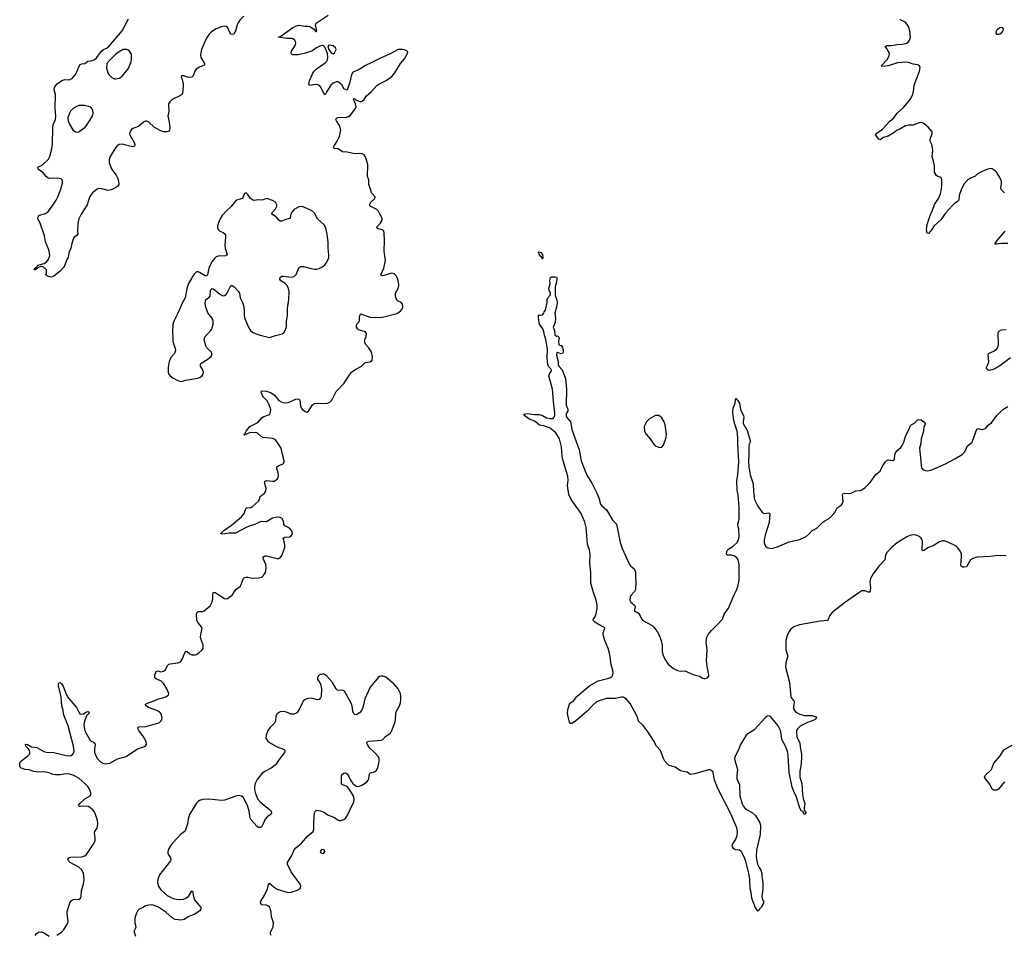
# Model space of a CAD drawing. Header units: inches. Extents: x 1550860 to 1685816, y 509127 to 640511.
# Tile 15 of 91: x 1601189 to 1613886, y 542151 to 553955. Entities that reach past the tile are written whole.
import ezdxf

# ---------------------------------------------------------------- set-up
doc = ezdxf.new("R2010")
doc.units = ezdxf.units.IN
doc.header["$MEASUREMENT"] = 0
for name, color, linetype in [('B6504', 7, 'Continuous'), ('B6505', 7, 'Continuous'), ('B6514', 7, 'Continuous'), ('B6515', 7, 'Continuous')]:
    doc.layers.add(name, color=color, linetype=linetype)

msp = doc.modelspace()

# ---------------------------------------------------------------- linework, layer by layer
at = {"layer": 'B6504', "color": 6}
for points, elevation in [([(1601670, 542151), (1601729, 542190), (1601763, 542230), (1601790, 542272), (1601810, 542307), (1601814, 542330), (1601800, 542430), (1601801, 542459), (1601836, 542570), (1601848, 542592), (1601871, 542609), (1601890, 542616), (1601950, 542614), (1601973, 542630), (1601982, 542650), (1601988, 542730), (1602012, 542810), (1602022, 542870), (1602011, 542950), (1601990, 542996), (1601951, 543030), (1601838, 543090), (1601819, 543110), (1601810, 543130), (1601823, 543150), (1601850, 543159), (1601990, 543164), (1602030, 543174), (1602050, 543192), (1602138, 543322), (1602161, 543370), (1602163, 543410), (1602155, 543470), (1602160, 543490), (1602187, 543533), (1602196, 543590), (1602191, 543630), (1602163, 543723), (1602149, 543749), (1602131, 543770), (1602075, 543810), (1602050, 543817), (1601969, 543810), (1601954, 543814), (1601946, 543826), (1601964, 543850), (1602030, 543910), (1602096, 543950), (1602107, 543970), (1602106, 543990), (1602090, 544034), (1602066, 544070), (1602030, 544109), (1601950, 544176), (1601888, 544210), (1601836, 544230), (1601785, 544235), (1601710, 544222), (1601650, 544220), (1601623, 544223), (1601565, 544245), (1601510, 544257), (1601430, 544256), (1601370, 544261), (1601310, 544283), (1601254, 544290), (1601202, 544310), (1601192, 544332), (1601189, 544370), (1601199, 544390), (1601296, 544464), (1601314, 544486), (1601319, 544501), (1601321, 544510), (1601315, 544535), (1601299, 544559), (1601268, 544590), (1601265, 544605), (1601259, 544610), (1601264, 544616), (1601290, 544610), (1601343, 544583), (1601410, 544572), (1601501, 544521), (1601530, 544511), (1601630, 544506), (1601770, 544472), (1601810, 544467), (1601851, 544470), (1601870, 544481), (1601882, 544498), (1601891, 544530), (1601883, 544590), (1601813, 544850), (1601760, 544990), (1601751, 545050), (1601734, 545110), (1601724, 545224), (1601690, 545368), (1601690, 545394), (1601695, 545405), (1601710, 545411), (1601730, 545395), (1601750, 545364), (1601781, 545281), (1601807, 545227), (1601823, 545203), (1601920, 545090), (1601950, 545027), (1601966, 545006), (1601990, 545000), (1602014, 545006), (1602050, 545032), (1602070, 545037), (1602083, 545030), (1602081, 545010), (1602057, 544983), (1602043, 544957), (1602025, 544910), (1602018, 544870), (1602024, 544810), (1602030, 544789), (1602092, 544672), (1602110, 544655), (1602142, 544642), (1602157, 544630), (1602161, 544610), (1602152, 544550), (1602155, 544510), (1602169, 544470), (1602190, 544432), (1602230, 544389), (1602262, 544370), (1602290, 544363), (1602350, 544369), (1602450, 544426), (1602562, 544458), (1602710, 544555), (1602810, 544590), (1602823, 544610), (1602818, 544650), (1602786, 544710), (1602724, 544790), (1602715, 544810), (1602712, 544830), (1602730, 544840), (1602816, 544844), (1602970, 544884), (1602990, 544893), (1603011, 544910), (1603024, 544930), (1603026, 544950), (1603019, 544990), (1603011, 545010), (1602995, 545030), (1602958, 545050), (1602851, 545090), (1602817, 545110), (1602811, 545130), (1602847, 545150), (1602910, 545168), (1602970, 545196), (1603045, 545215), (1603083, 545230), (1603107, 545250), (1603112, 545270), (1603087, 545330), (1603050, 545392), (1603010, 545430), (1602952, 545452), (1602934, 545470), (1602930, 545490), (1602933, 545510), (1602949, 545551), (1602970, 545562), (1603010, 545550), (1603045, 545555), (1603068, 545572), (1603096, 545630), (1603114, 545646), (1603130, 545652), (1603230, 545663), (1603263, 545677), (1603290, 545714), (1603314, 545786), (1603330, 545814), (1603350, 545810), (1603382, 545782), (1603410, 545768), (1603450, 545766), (1603470, 545772), (1603505, 545795), (1603544, 545830), (1603556, 545850), (1603557, 545890), (1603532, 545950), (1603522, 545990), (1603524, 546030), (1603541, 546110), (1603535, 546130), (1603490, 546180), (1603473, 546210), (1603470, 546290), (1603474, 546310), (1603490, 546326), (1603550, 546327), (1603570, 546333), (1603644, 546397), (1603671, 546449), (1603678, 546490), (1603680, 546550), (1603690, 546573), (1603710, 546570), (1603830, 546492), (1603850, 546489), (1603870, 546494), (1603930, 546537), (1603976, 546610), (1604031, 546650), (1604047, 546673), (1604070, 546747), (1604090, 546764), (1604110, 546769), (1604130, 546768), (1604190, 546756), (1604270, 546761), (1604310, 546770), (1604330, 546785), (1604358, 546830), (1604367, 546890), (1604363, 546930), (1604329, 547010), (1604328, 547032), (1604350, 547043), (1604370, 547043), (1604510, 547007), (1604530, 547007), (1604550, 547017), (1604570, 547047), (1604607, 547150), (1604608, 547190), (1604588, 547272), (1604610, 547286), (1604670, 547290), (1604690, 547300), (1604703, 547317), (1604707, 547330), (1604704, 547350), (1604695, 547370), (1604670, 547398), (1604609, 547429), (1604596, 547450), (1604590, 547490), (1604570, 547527), (1604550, 547538), (1604530, 547541), (1604490, 547539), (1604450, 547531), (1604370, 547482), (1604310, 547485), (1604290, 547481), (1604229, 547451), (1604162, 547430), (1604110, 547408), (1603970, 547336), (1603890, 547334), (1603803, 547323), (1603785, 547325), (1603785, 547330), (1603822, 547370), (1603920, 547440), (1604050, 547545), (1604085, 547590), (1604106, 547654), (1604119, 547661), (1604170, 547668), (1604190, 547679), (1604270, 547750), (1604281, 547770), (1604291, 547810), (1604310, 547827), (1604348, 547850), (1604364, 547876), (1604369, 547910), (1604347, 547990), (1604353, 548007), (1604370, 548013), (1604450, 548006), (1604470, 548008), (1604511, 548030), (1604523, 548050), (1604526, 548074), (1604522, 548110), (1604507, 548170), (1604507, 548190), (1604530, 548208), (1604588, 548230), (1604598, 548250), (1604598, 548270), (1604577, 548350), (1604562, 548430), (1604502, 548522), (1604482, 548542), (1604450, 548557), (1604330, 548570), (1604303, 548583), (1604250, 548627), (1604230, 548634), (1604153, 548627), (1604122, 548618), (1604090, 548601), (1604085, 548605), (1604084, 548610), (1604096, 548624), (1604109, 548650), (1604158, 548710), (1604258, 548762), (1604315, 548825), (1604339, 548841), (1604410, 548867), (1604425, 548890), (1604427, 548930), (1604406, 548990), (1604381, 549041), (1604332, 549090), (1604319, 549110), (1604302, 549150), (1604309, 549170), (1604370, 549168), (1604430, 549146), (1604473, 549113), (1604530, 549047), (1604570, 549023), (1604610, 549018), (1604650, 549022), (1604750, 549062), (1604770, 549066), (1604790, 549064), (1604800, 549050), (1604810, 548971), (1604818, 548950), (1604830, 548934), (1604870, 548902), (1604890, 548896), (1604912, 548910), (1604965, 548990), (1604990, 549007), (1605033, 549013), (1605150, 549009), (1605190, 549025), (1605214, 549050), (1605270, 549161), (1605372, 549268), (1605442, 549378), (1605469, 549411), (1605510, 549440), (1605598, 549490), (1605646, 549534), (1605710, 549544), (1605727, 549553), (1605734, 549566), (1605738, 549610), (1605724, 549670), (1605690, 549725), (1605650, 549773), (1605636, 549810), (1605639, 549830), (1605657, 549870), (1605661, 549910), (1605648, 549930), (1605557, 549957), (1605544, 549970), (1605534, 549990), (1605533, 550000)], 500), ([(1603163, 550000), (1603161, 549970), (1603166, 549810), (1603175, 549770), (1603196, 549716), (1603197, 549690), (1603186, 549654), (1603140, 549600), (1603117, 549550), (1603102, 549470), (1603104, 549410), (1603110, 549390), (1603130, 549363), (1603170, 549333), (1603210, 549311), (1603250, 549295), (1603270, 549292), (1603330, 549306), (1603486, 549334), (1603515, 549345), (1603539, 549361), (1603556, 549384), (1603561, 549410), (1603547, 549450), (1603522, 549490), (1603520, 549510), (1603536, 549530), (1603631, 549590), (1603654, 549610), (1603667, 549630), (1603669, 549650), (1603661, 549670), (1603604, 549724), (1603589, 549750), (1603570, 549830), (1603571, 549850), (1603583, 549870), (1603656, 549950), (1603670, 549979), (1603676, 550000)], 600), ([(1604134, 550000), (1604142, 549982), (1604164, 549950), (1604190, 549927), (1604224, 549910), (1604292, 549888), (1604410, 549857), (1604490, 549885), (1604575, 549905), (1604590, 549912), (1604606, 549930), (1604622, 549970), (1604628, 550000)], 600), ([(1610000, 544263), (1609890, 544232), (1609846, 544226), (1609829, 544230), (1609795, 544255), (1609750, 544261), (1609710, 544273), (1609640, 544320), (1609570, 544339), (1609550, 544350), (1609510, 544395), (1609490, 544430), (1609453, 544533), (1609399, 544590), (1609363, 544663), (1609292, 544772), (1609230, 544856), (1609170, 544910), (1609160, 544950), (1609144, 544990), (1609060, 545140), (1609010, 545200), (1608990, 545214), (1608970, 545221), (1608950, 545222), (1608870, 545204), (1608757, 545203), (1608651, 545169), (1608625, 545155), (1608581, 545119), (1608510, 545046), (1608358, 544910), (1608310, 544882), (1608290, 544883), (1608278, 544898), (1608257, 544990), (1608255, 545030), (1608263, 545077), (1608280, 545130), (1608293, 545150), (1608330, 545173), (1608372, 545230), (1608488, 545330), (1608541, 545370), (1608650, 545430), (1608770, 545460), (1608810, 545476), (1608830, 545490), (1608840, 545510), (1608843, 545530), (1608837, 545570), (1608817, 545637), (1608798, 545770), (1608779, 545850), (1608736, 545950), (1608714, 546030), (1608714, 546050), (1608734, 546110), (1608722, 546122), (1608690, 546136), (1608605, 546190), (1608585, 546210), (1608587, 546230), (1608606, 546254), (1608623, 546297), (1608634, 546366), (1608635, 546410), (1608625, 546470), (1608589, 546570), (1608554, 546690), (1608554, 546830), (1608541, 546950), (1608547, 547067), (1608537, 547117), (1608510, 547194), (1608495, 547410), (1608478, 547478), (1608428, 547590), (1608302, 547770), (1608270, 547836), (1608255, 547950), (1608262, 548018), (1608259, 548070), (1608197, 548270), (1608186, 548330), (1608176, 548450), (1608151, 548551), (1608104, 548630), (1608030, 548691), (1607950, 548721), (1607893, 548730), (1607837, 548777), (1607756, 548810), (1607705, 548850), (1607689, 548870), (1607730, 548878), (1607830, 548865), (1607890, 548865), (1607930, 548854), (1607982, 548822), (1608030, 548813), (1608070, 548816), (1608083, 548830), (1608090, 548850), (1608091, 548891), (1608078, 548990), (1608060, 549190), (1608014, 549366), (1608021, 549390), (1608045, 549430), (1608041, 549450), (1608010, 549485), (1608000, 549510), (1607990, 549590), (1607994, 549710), (1607972, 549832), (1607955, 549890), (1607949, 549930), (1607935, 549970), (1607915, 550000)], 400), ([(1608073, 550000), (1608068, 549990), (1608085, 549950), (1608090, 549894), (1608110, 549874), (1608130, 549878), (1608145, 549850), (1608136, 549810), (1608141, 549770), (1608150, 549758), (1608170, 549756), (1608190, 549731), (1608198, 549690), (1608199, 549670), (1608190, 549653), (1608169, 549649), (1608130, 549664), (1608111, 549650), (1608111, 549630), (1608132, 549550), (1608133, 549510), (1608142, 549490), (1608183, 549443), (1608228, 549328), (1608241, 549190), (1608236, 548990), (1608259, 548930), (1608259, 548910), (1608244, 548890), (1608237, 548870), (1608238, 548850), (1608246, 548826), (1608290, 548770), (1608295, 548755), (1608310, 548670), (1608404, 548410), (1608429, 548270), (1608499, 548090), (1608570, 547972), (1608631, 547850), (1608657, 547790), (1608681, 547710), (1608695, 547690), (1608755, 547635), (1608837, 547497), (1608887, 547450), (1608934, 547214), (1608959, 547139), (1609053, 546933), (1609071, 546911), (1609110, 546882), (1609128, 546850), (1609132, 546830), (1609130, 546770), (1609134, 546710), (1609129, 546610), (1609117, 546583), (1609072, 546530), (1609062, 546510), (1609059, 546470), (1609070, 546448), (1609114, 546413), (1609122, 546402), (1609126, 546390), (1609116, 546350), (1609116, 546330), (1609150, 546318), (1609170, 546305), (1609191, 546270), (1609206, 546230), (1609224, 546210), (1609344, 546144), (1609365, 546125), (1609410, 546068), (1609432, 546030), (1609461, 545950), (1609473, 545890), (1609474, 545810), (1609481, 545770), (1609508, 545710), (1609550, 545648), (1609620, 545590), (1609670, 545563), (1609710, 545556), (1609770, 545559), (1609870, 545513), (1609954, 545494), (1610000, 545468)], 400), ([(1604433, 542150), (1604423, 542170), (1604425, 542190), (1604458, 542262), (1604462, 542310), (1604438, 542390), (1604431, 542450), (1604422, 542490), (1604410, 542513), (1604390, 542532), (1604370, 542541), (1604310, 542544), (1604296, 542570), (1604299, 542590), (1604342, 542658), (1604383, 542750), (1604396, 542804), (1604410, 542824), (1604471, 542771), (1604508, 542748), (1604650, 542704), (1604690, 542706), (1604770, 542732), (1604801, 542750), (1604810, 542763), (1604813, 542790), (1604808, 542810), (1604690, 542970), (1604641, 543070), (1604641, 543090), (1604700, 543180), (1604730, 543252), (1604750, 543279), (1604822, 543338), (1604906, 543434), (1604974, 543490), (1604982, 543518), (1604982, 543610), (1604992, 543728), (1605003, 543757), (1605015, 543765), (1605070, 543756), (1605110, 543737), (1605170, 543699), (1605250, 543670), (1605285, 543645), (1605310, 543633), (1605330, 543631), (1605370, 543646), (1605394, 543666), (1605414, 543690), (1605499, 543870), (1605504, 543910), (1605493, 543950), (1605429, 544050), (1605410, 544070), (1605353, 544093), (1605338, 544110), (1605338, 544210), (1605350, 544228), (1605370, 544240), (1605390, 544244), (1605410, 544234), (1605429, 544209), (1605456, 544150), (1605485, 544110), (1605506, 544090), (1605530, 544076), (1605550, 544071), (1605570, 544073), (1605611, 544090), (1605664, 544130), (1605682, 544150), (1605691, 544169), (1605701, 544230), (1605710, 544246), (1605750, 544255), (1605770, 544265), (1605790, 544282), (1605808, 544310), (1605826, 544390), (1605824, 544430), (1605816, 544450), (1605764, 544510), (1605699, 544570), (1605674, 544610), (1605667, 544630), (1605670, 544642), (1605674, 544650), (1605690, 544656), (1605750, 544657), (1605850, 544665), (1605870, 544676), (1605907, 544713), (1605970, 544759), (1605990, 544790), (1606025, 544890), (1606035, 544930), (1606038, 545010), (1606046, 545034), (1606087, 545110), (1606099, 545150), (1606104, 545190), (1606106, 545230), (1606098, 545270), (1606070, 545330), (1606014, 545394), (1605910, 545480), (1605870, 545494), (1605850, 545494), (1605830, 545487), (1605810, 545473), (1605779, 545430), (1605730, 545378), (1605710, 545350), (1605641, 545199), (1605613, 545090), (1605596, 545050), (1605570, 545018), (1605530, 544995), (1605510, 544996), (1605495, 545015), (1605484, 545043), (1605476, 545110), (1605464, 545144), (1605377, 545297), (1605350, 545313), (1605310, 545307), (1605289, 545310), (1605270, 545329), (1605222, 545410), (1605150, 545493), (1605130, 545511), (1605110, 545518), (1605090, 545518), (1605070, 545515), (1605050, 545503), (1605037, 545490), (1605028, 545470), (1605030, 545450), (1605060, 545410), (1605068, 545390), (1605079, 545330), (1605076, 545230), (1605069, 545211), (1605050, 545190), (1605030, 545187), (1604950, 545209), (1604910, 545205), (1604870, 545191), (1604846, 545170), (1604830, 545146), (1604802, 545078), (1604780, 545040), (1604761, 545019), (1604730, 545000), (1604690, 545003), (1604630, 545026), (1604590, 545035), (1604547, 545033), (1604509, 545010), (1604491, 544970), (1604486, 544910), (1604473, 544887), (1604418, 544830), (1604391, 544790), (1604367, 544730), (1604365, 544690), (1604390, 544653), (1604410, 544638), (1604510, 544581), (1604593, 544553), (1604603, 544543), (1604608, 544530), (1604604, 544510), (1604593, 544490), (1604529, 544412), (1604486, 544350), (1604467, 544330), (1604434, 544306), (1604350, 544265), (1604318, 544242), (1604250, 544158), (1604224, 544110), (1604217, 544070), (1604219, 544030), (1604230, 543978), (1604257, 543910), (1604290, 543871), (1604415, 543770), (1604430, 543750), (1604435, 543730), (1604427, 543710), (1604381, 543679), (1604355, 543650), (1604330, 543589), (1604306, 543550), (1604290, 543539), (1604270, 543543), (1604250, 543556), (1604170, 543643), (1604163, 543663), (1604147, 543753), (1604130, 543810), (1604090, 543902), (1604070, 543931), (1604050, 543946), (1604012, 543952), (1603990, 543949), (1603830, 543894), (1603790, 543887), (1603630, 543905), (1603550, 543902), (1603510, 543891), (1603490, 543878), (1603470, 543853), (1603390, 543732), (1603380, 543710), (1603362, 543650), (1603353, 543587), (1603322, 543498), (1603310, 543483), (1603264, 543450), (1603230, 543410), (1603159, 543341), (1603141, 543319), (1603111, 543270), (1603098, 543230), (1603098, 543210), (1603107, 543187), (1603134, 543150), (1603140, 543130), (1603134, 543110), (1602992, 542930), (1602970, 542870), (1602966, 542834), (1602977, 542790), (1603000, 542750), (1603018, 542730), (1603090, 542665), (1603170, 542626), (1603210, 542617), (1603250, 542614), (1603301, 542619), (1603330, 542629), (1603367, 542653), (1603410, 542726), (1603423, 542710), (1603425, 542670), (1603444, 542610), (1603523, 542510), (1603526, 542490), (1603513, 542467), (1603439, 542421), (1603370, 542394), (1603310, 542353), (1603270, 542347), (1603196, 542356), (1603155, 542375), (1603075, 542450), (1603050, 542468), (1602970, 542518), (1602910, 542541), (1602870, 542545), (1602811, 542530), (1602783, 542510), (1602730, 542490), (1602712, 542470), (1602692, 542430), (1602673, 542370), (1602672, 542312), (1602681, 542281), (1602685, 542250), (1602667, 542210), (1602664, 542190), (1602682, 542142)], 500), ([(1601389, 542150), (1601406, 542174), (1601430, 542190), (1601470, 542196), (1601510, 542179), (1601570, 542142)], 500)]:
    msp.add_lwpolyline(points, dxfattribs=dict(at, elevation=elevation))
at = {"layer": 'B6504', "color": 6, "elevation": 500}
for points in [[(1609430, 548851), (1609390, 548851), (1609310, 548810), (1609272, 548770), (1609250, 548730), (1609244, 548710), (1609247, 548650), (1609268, 548610), (1609318, 548550), (1609370, 548474), (1609397, 548457), (1609430, 548444), (1609450, 548441), (1609470, 548445), (1609490, 548469), (1609526, 548570), (1609528, 548610), (1609513, 548733), (1609502, 548770), (1609470, 548822), (1609450, 548841)], [(1605090, 543257), (1605075, 543250), (1605063, 543230), (1605073, 543213), (1605090, 543206), (1605110, 543208), (1605126, 543230), (1605118, 543250), (1605110, 543255)]]:
    msp.add_lwpolyline(points, close=True, dxfattribs=at)
at = {"layer": 'B6505', "color": 6}
for points, elevation in [([(1604080, 554000), (1604028, 553950), (1604010, 553925), (1603992, 553888), (1603970, 553809), (1603950, 553769), (1603930, 553763), (1603910, 553769), (1603897, 553790), (1603874, 553850), (1603850, 553866), (1603830, 553871), (1603790, 553864), (1603723, 553837), (1603662, 553798), (1603633, 553770), (1603605, 553730), (1603585, 553690), (1603534, 553570), (1603523, 553530), (1603522, 553502), (1603526, 553470), (1603573, 553390), (1603571, 553370), (1603510, 553345), (1603463, 553317), (1603447, 553293), (1603428, 553232), (1603410, 553216), (1603370, 553210), (1603337, 553217), (1603310, 553233), (1603274, 553230), (1603272, 553210), (1603286, 553186), (1603299, 553130), (1603299, 553090), (1603288, 553010), (1603276, 552990), (1603262, 552978), (1603154, 552926), (1603125, 552895), (1603110, 552870), (1603112, 552770), (1603098, 552710), (1603115, 552635), (1603124, 552556), (1603119, 552530), (1603110, 552514), (1603092, 552508), (1603050, 552510), (1603010, 552522), (1602927, 552567), (1602850, 552637), (1602830, 552647), (1602812, 552648), (1602784, 552636), (1602720, 552580), (1602650, 552553), (1602630, 552538), (1602612, 552510), (1602607, 552490), (1602610, 552470), (1602667, 552370), (1602672, 552348), (1602670, 552326), (1602645, 552315), (1602510, 552350), (1602470, 552345), (1602447, 552330), (1602415, 552290), (1602358, 552190), (1602344, 552150), (1602343, 552110), (1602374, 552034), (1602390, 552005), (1602433, 551950), (1602454, 551910), (1602465, 551870), (1602467, 551830), (1602455, 551810), (1602417, 551783), (1602370, 551762), (1602330, 551752), (1602250, 551774), (1602210, 551777), (1602190, 551772), (1602130, 551723), (1602105, 551695), (1602090, 551668), (1602059, 551570), (1601982, 551450), (1601950, 551390), (1601938, 551330), (1601935, 551230), (1601939, 551190), (1601926, 551174), (1601890, 551150), (1601883, 551137), (1601862, 551070), (1601850, 551010), (1601821, 550950), (1601813, 550890), (1601797, 550863), (1601770, 550790), (1601750, 550756), (1601710, 550715), (1601630, 550650), (1601610, 550640), (1601590, 550636), (1601546, 550650), (1601527, 550667), (1601535, 550690), (1601534, 550730), (1601490, 550769), (1601470, 550773), (1601450, 550769), (1601423, 550757), (1601392, 550730), (1601370, 550730), (1601374, 550734), (1601386, 550734), (1601381, 550741), (1601383, 550750), (1601400, 550760), (1601406, 550770), (1601420, 550780), (1601425, 550790), (1601506, 550814), (1601540, 550840), (1601561, 550870), (1601576, 550910), (1601575, 550950), (1601565, 550990), (1601524, 551090), (1601507, 551167), (1601454, 551334), (1601430, 551370), (1601424, 551390), (1601426, 551410), (1601438, 551430), (1601446, 551434), (1601510, 551452), (1601535, 551465), (1601557, 551483), (1601601, 551539), (1601661, 551630), (1601682, 551670), (1601721, 551770), (1601742, 551850), (1601743, 551870), (1601737, 551890), (1601723, 551903), (1601671, 551911), (1601570, 551909), (1601550, 551917), (1601533, 551930), (1601495, 551975), (1601428, 552030), (1601424, 552044), (1601417, 552050), (1601424, 552056), (1601481, 552079), (1601561, 552159), (1601579, 552190), (1601604, 552290), (1601614, 552350), (1601616, 552570), (1601626, 552614), (1601649, 552670), (1601657, 552710), (1601646, 552814), (1601650, 552990), (1601632, 553050), (1601633, 553070), (1601643, 553090), (1601673, 553127), (1601734, 553170), (1601770, 553183), (1601830, 553179), (1601870, 553203), (1601910, 553250), (1601930, 553290), (1601950, 553347), (1601970, 553379), (1601990, 553388), (1602030, 553391), (1602070, 553419), (1602110, 553423), (1602150, 553438), (1602178, 553462), (1602250, 553556), (1602269, 553570), (1602310, 553587), (1602334, 553606), (1602512, 553810), (1602543, 553877), (1602594, 553966)], 500), ([(1605533, 550000), (1605532, 550010), (1605538, 550030), (1605571, 550070), (1605573, 550130), (1605582, 550158), (1605590, 550163), (1605656, 550136), (1605710, 550122), (1605850, 550118), (1606051, 550169), (1606101, 550199), (1606126, 550230), (1606131, 550251), (1606124, 550290), (1606108, 550308), (1606070, 550326), (1606058, 550338), (1606042, 550362), (1606034, 550390), (1606034, 550430), (1606068, 550492), (1606078, 550530), (1606076, 550570), (1606070, 550597), (1606048, 550648), (1606018, 550678), (1605990, 550686), (1605874, 550654), (1605857, 550657), (1605848, 550668), (1605887, 550753), (1605907, 550850), (1605890, 550970), (1605895, 551110), (1605889, 551209), (1605883, 551230), (1605868, 551248), (1605810, 551260), (1605793, 551270), (1605801, 551290), (1605838, 551330), (1605862, 551370), (1605863, 551390), (1605850, 551424), (1605812, 551490), (1605795, 551510), (1605710, 551550), (1605699, 551570), (1605719, 551601), (1605771, 551649), (1605774, 551670), (1605725, 551725), (1605715, 551770), (1605692, 551830), (1605690, 551890), (1605673, 551933), (1605677, 552090), (1605647, 552187), (1605631, 552211), (1605607, 552227), (1605570, 552232), (1605510, 552225), (1605410, 552246), (1605352, 552252), (1605295, 552290), (1605250, 552294), (1605237, 552310), (1605244, 552330), (1605283, 552390), (1605315, 552450), (1605330, 552530), (1605328, 552550), (1605313, 552593), (1605274, 552650), (1605268, 552670), (1605274, 552686), (1605290, 552693), (1605402, 552698), (1605430, 552707), (1605450, 552720), (1605518, 552810), (1605527, 552830), (1605519, 552870), (1605493, 552930), (1605501, 552939), (1605510, 552937), (1605523, 552923), (1605570, 552901), (1605590, 552901), (1605610, 552909), (1605630, 552928), (1605658, 552970), (1605727, 553030), (1605794, 553106), (1605830, 553130), (1605914, 553170), (1605990, 553224), (1606025, 553270), (1606100, 553390), (1606151, 553450), (1606194, 553534), (1606189, 553550), (1606150, 553568), (1606127, 553573), (1606069, 553571), (1605966, 553514), (1605840, 553460), (1605722, 553398), (1605650, 553366), (1605567, 553313), (1605498, 553282), (1605483, 553270), (1605470, 553249), (1605446, 553150), (1605413, 553047), (1605370, 553065), (1605346, 553110), (1605319, 553139), (1605290, 553154), (1605270, 553156), (1605230, 553136), (1605202, 553110), (1605148, 553030), (1605130, 552988), (1605110, 553009), (1605070, 553090), (1605050, 553110), (1605010, 553120), (1604927, 553107), (1604919, 553130), (1604928, 553168), (1604970, 553265), (1604985, 553290), (1605018, 553322), (1605130, 553400), (1605150, 553421), (1605160, 553440), (1605164, 553470), (1605159, 553519), (1605143, 553563), (1605122, 553602), (1605101, 553621), (1605090, 553624), (1605070, 553620), (1605010, 553590), (1604965, 553555), (1604876, 553524), (1604782, 553502), (1604710, 553502), (1604693, 553510), (1604689, 553530), (1604696, 553550), (1604746, 553630), (1604750, 553650), (1604748, 553670), (1604736, 553690), (1604710, 553708), (1604693, 553713), (1604635, 553715), (1604528, 553730), (1604557, 553743), (1604710, 553855), (1604750, 553874), (1604790, 553884), (1604870, 553874), (1604910, 553874), (1604930, 553868), (1604978, 553838), (1605010, 553805), (1605016, 553804), (1605022, 553810), (1605005, 553890), (1605011, 553909), (1605168, 554012)], 500), ([(1604628, 550000), (1604630, 550010), (1604629, 550070), (1604643, 550137), (1604641, 550230), (1604659, 550350), (1604663, 550450), (1604656, 550490), (1604639, 550530), (1604614, 550554), (1604556, 550590), (1604544, 550610), (1604549, 550631), (1604570, 550648), (1604589, 550651), (1604690, 550636), (1604730, 550645), (1604755, 550670), (1604790, 550758), (1604810, 550775), (1604850, 550775), (1604930, 550750), (1604990, 550740), (1605019, 550741), (1605051, 550749), (1605094, 550770), (1605124, 550796), (1605151, 550830), (1605174, 550886), (1605176, 550924), (1605168, 551010), (1605166, 551090), (1605155, 551190), (1605137, 551270), (1605116, 551310), (1605030, 551390), (1604990, 551459), (1604954, 551494), (1604830, 551546), (1604790, 551542), (1604730, 551507), (1604701, 551479), (1604684, 551450), (1604675, 551405), (1604667, 551393), (1604610, 551375), (1604570, 551357), (1604550, 551357), (1604530, 551372), (1604501, 551410), (1604440, 551450), (1604447, 551470), (1604490, 551517), (1604506, 551550), (1604507, 551570), (1604490, 551602), (1604450, 551626), (1604390, 551648), (1604370, 551649), (1604330, 551633), (1604310, 551630), (1604270, 551635), (1604210, 551625), (1604191, 551631), (1604164, 551650), (1604130, 551702), (1604110, 551724), (1604090, 551714), (1604072, 551670), (1604058, 551650), (1603990, 551628), (1603970, 551615), (1603915, 551545), (1603850, 551488), (1603800, 551430), (1603775, 551390), (1603747, 551330), (1603741, 551290), (1603742, 551270), (1603750, 551250), (1603770, 551230), (1603814, 551210), (1603837, 551190), (1603844, 551170), (1603843, 551150), (1603834, 551050), (1603840, 551010), (1603863, 550930), (1603859, 550921), (1603843, 550910), (1603750, 550907), (1603724, 550896), (1603702, 550878), (1603668, 550832), (1603644, 550790), (1603629, 550750), (1603613, 550667), (1603604, 550656), (1603590, 550651), (1603510, 550698), (1603490, 550705), (1603470, 550703), (1603462, 550698), (1603433, 550670), (1603366, 550554), (1603343, 550490), (1603322, 550370), (1603288, 550310), (1603229, 550170), (1603181, 550079), (1603165, 550030), (1603163, 550000)], 600), ([(1607915, 550000), (1607894, 550030), (1607886, 550050), (1607878, 550110), (1607881, 550139), (1607889, 550151), (1607907, 550147), (1607930, 550151), (1607949, 550170), (1607953, 550187), (1607971, 550210), (1607981, 550270), (1607993, 550310), (1607993, 550350), (1608001, 550370), (1608036, 550410), (1608035, 550430), (1608017, 550470), (1608014, 550490), (1608029, 550550), (1608027, 550590), (1608036, 550630), (1608050, 550640), (1608090, 550642), (1608110, 550634), (1608114, 550614), (1608113, 550573), (1608095, 550510), (1608093, 550470), (1608096, 550410), (1608117, 550337), (1608119, 550310), (1608111, 550249), (1608090, 550170), (1608098, 550110), (1608096, 550050), (1608073, 550000)], 400), ([(1603676, 550000), (1603685, 550030), (1603685, 550070), (1603679, 550090), (1603668, 550110), (1603616, 550176), (1603589, 550250), (1603582, 550298), (1603584, 550330), (1603591, 550349), (1603610, 550362), (1603630, 550370), (1603645, 550390), (1603651, 550469), (1603670, 550489), (1603690, 550482), (1603710, 550468), (1603770, 550416), (1603810, 550397), (1603830, 550399), (1603850, 550413), (1603870, 550444), (1603910, 550527), (1603930, 550529), (1603956, 550510), (1604011, 550450), (1604022, 550430), (1604031, 550371), (1604064, 550310), (1604075, 550270), (1604083, 550210), (1604083, 550150), (1604090, 550110), (1604134, 550000)], 600)]:
    msp.add_lwpolyline(points, dxfattribs=dict(at, elevation=elevation))
for points, elevation in [([(1605190, 553629), (1605170, 553624), (1605161, 553610), (1605177, 553570), (1605210, 553524), (1605230, 553515), (1605249, 553530), (1605269, 553570), (1605264, 553590), (1605230, 553618)], 500), ([(1602550, 553573), (1602523, 553570), (1602470, 553542), (1602430, 553511), (1602346, 553430), (1602315, 553390), (1602310, 553330), (1602326, 553270), (1602339, 553250), (1602379, 553210), (1602410, 553195), (1602430, 553193), (1602470, 553203), (1602510, 553229), (1602590, 553324), (1602627, 553410), (1602633, 553453), (1602629, 553510), (1602604, 553550), (1602590, 553562), (1602570, 553570)], 500), ([(1601989, 552851), (1601950, 552849), (1601922, 552838), (1601885, 552815), (1601845, 552775), (1601830, 552750), (1601812, 552690), (1601814, 552650), (1601830, 552610), (1601874, 552534), (1601909, 552509), (1601930, 552505), (1601950, 552510), (1601970, 552523), (1602032, 552570), (1602050, 552590), (1602126, 552710), (1602136, 552750), (1602132, 552790), (1602114, 552814), (1602093, 552830), (1602030, 552848)], 500), ([(1607930, 550869), (1607917, 550897), (1607910, 550901), (1607889, 550931), (1607881, 550950), (1607890, 550961), (1607910, 550955), (1607930, 550930), (1607936, 550884)], 400)]:
    msp.add_lwpolyline(points, close=True, dxfattribs=dict(at, elevation=elevation))
at = {"layer": 'B6514', "color": 6, "elevation": 400}
for points in [[(1613964, 549596), (1613830, 549494), (1613754, 549450), (1613710, 549435), (1613690, 549434), (1613678, 549438), (1613661, 549450), (1613658, 549458), (1613655, 549470), (1613684, 549530), (1613688, 549550), (1613677, 549630), (1613683, 549650), (1613690, 549657), (1613750, 549682), (1613790, 549710), (1613802, 549730), (1613811, 549770), (1613806, 549910), (1613810, 549930), (1613830, 549948), (1613850, 549955), (1613910, 549960)], [(1610000, 545468), (1610010, 545462), (1610030, 545462), (1610059, 545470), (1610075, 545490), (1610078, 545510), (1610055, 545615), (1610045, 545690), (1610054, 545830), (1610041, 545930), (1610050, 545993), (1610069, 546030), (1610110, 546082), (1610185, 546155), (1610251, 546229), (1610274, 546290), (1610330, 546370), (1610397, 546530), (1610436, 546610), (1610449, 546650), (1610465, 546730), (1610466, 546930), (1610454, 546990), (1610436, 547016), (1610403, 547043), (1610370, 547053), (1610314, 547054), (1610302, 547070), (1610313, 547110), (1610328, 547130), (1610390, 547167), (1610436, 547210), (1610459, 547250), (1610467, 547290), (1610463, 547390), (1610451, 547430), (1610450, 547450), (1610466, 547514), (1610465, 547670), (1610456, 547830), (1610443, 547890), (1610437, 548010), (1610448, 548090), (1610461, 548250), (1610448, 548490), (1610449, 548569), (1610440, 548650), (1610410, 548741), (1610399, 548790), (1610387, 548893), (1610390, 548947), (1610415, 549010), (1610420, 549060), (1610426, 549070), (1610430, 549071), (1610437, 549057), (1610450, 549047), (1610470, 549011), (1610483, 548930), (1610523, 548850), (1610526, 548830), (1610517, 548770), (1610519, 548750), (1610570, 548661), (1610608, 548532), (1610608, 548510), (1610597, 548483), (1610592, 548450), (1610593, 548347), (1610587, 548270), (1610591, 548190), (1610608, 548088), (1610647, 547970), (1610651, 547870), (1610667, 547770), (1610710, 547682), (1610746, 547626), (1610765, 547605), (1610790, 547591), (1610850, 547597), (1610864, 547584), (1610854, 547474), (1610802, 547310), (1610790, 547250), (1610790, 547210), (1610807, 547170), (1610830, 547150), (1610861, 547141), (1610890, 547140), (1610970, 547162), (1611110, 547222), (1611250, 547253), (1611330, 547292), (1611370, 547326), (1611409, 547371), (1611470, 547402), (1611544, 547476), (1611570, 547496), (1611633, 547527), (1611677, 547570), (1611700, 547600), (1611730, 547662), (1611783, 547697), (1611800, 547720), (1611808, 547750), (1611801, 547830), (1611810, 547845), (1611830, 547851), (1611872, 547848), (1611910, 547851), (1611970, 547883), (1612030, 547887), (1612050, 547895), (1612090, 547926), (1612155, 547990), (1612230, 548091), (1612284, 548136), (1612310, 548190), (1612350, 548252), (1612370, 548274), (1612390, 548281), (1612447, 548273), (1612470, 548290), (1612474, 548350), (1612481, 548370), (1612502, 548398), (1612550, 548439), (1612570, 548466), (1612590, 548510), (1612610, 548580), (1612656, 548670), (1612676, 548724), (1612686, 548734), (1612728, 548752), (1612770, 548796), (1612790, 548803), (1612816, 548796), (1612850, 548770), (1612864, 548750), (1612860, 548730), (1612850, 548710), (1612845, 548650), (1612814, 548550), (1612808, 548492), (1612794, 548430), (1612810, 548270), (1612812, 548210), (1612820, 548180), (1612837, 548157), (1612864, 548144), (1612890, 548140), (1612950, 548153), (1613130, 548231), (1613250, 548292), (1613343, 548350), (1613376, 548384), (1613410, 548460), (1613470, 548509), (1613478, 548522), (1613530, 548675), (1613550, 548687), (1613576, 548676), (1613610, 548670), (1613650, 548690), (1613680, 548730), (1613720, 548760), (1613789, 548851), (1613867, 548930), (1613930, 548970)], [(1613910, 547042), (1613810, 547049), (1613704, 547036), (1613530, 547027), (1613479, 547010), (1613452, 546990), (1613397, 546903), (1613370, 546896), (1613350, 546898), (1613330, 546908), (1613327, 546927), (1613336, 547030), (1613334, 547070), (1613310, 547117), (1613288, 547148), (1613266, 547166), (1613150, 547226), (1613110, 547237), (1613090, 547236), (1613050, 547225), (1612970, 547174), (1612910, 547149), (1612850, 547113), (1612830, 547108), (1612825, 547130), (1612831, 547231), (1612826, 547250), (1612814, 547270), (1612790, 547291), (1612748, 547308), (1612710, 547312), (1612670, 547307), (1612630, 547288), (1612506, 547210), (1612430, 547150), (1612374, 547090), (1612353, 547050), (1612344, 546990), (1612270, 546912), (1612194, 546810), (1612161, 546750), (1612154, 546710), (1612160, 546630), (1612150, 546576), (1612130, 546575), (1612092, 546592), (1612070, 546594), (1612050, 546590), (1612010, 546568), (1611824, 546436), (1611668, 546312), (1611633, 546270), (1611610, 546210), (1611510, 546203), (1611245, 546155), (1611170, 546127), (1611127, 546093), (1611110, 546070), (1611089, 546031), (1611067, 545953), (1611070, 545830), (1611093, 545750), (1611070, 545670), (1611063, 545610), (1611116, 545410), (1611132, 545230), (1611141, 545210), (1611172, 545172), (1611176, 545156), (1611166, 545090), (1611169, 545070), (1611180, 545050), (1611198, 545030), (1611250, 545001), (1611310, 544986), (1611403, 544983), (1611430, 544978), (1611451, 544970), (1611465, 544950), (1611445, 544930), (1611350, 544896), (1611252, 544848), (1611222, 544818), (1611208, 544792), (1611205, 544770), (1611210, 544710), (1611251, 544630), (1611258, 544550), (1611270, 544490), (1611271, 544430), (1611262, 544330), (1611250, 544269), (1611248, 544190), (1611276, 544110), (1611285, 543965), (1611294, 543914), (1611314, 543850), (1611305, 543795), (1611306, 543766), (1611330, 543729), (1611309, 543709), (1611286, 543746), (1611270, 543753), (1611250, 543790), (1611207, 543930), (1611170, 544007), (1611150, 544061), (1611111, 544250), (1611098, 544470), (1611090, 544519), (1611070, 544583), (1611016, 544676), (1611010, 544750), (1611000, 544790), (1610969, 544850), (1610870, 544972), (1610850, 544980), (1610830, 544976), (1610810, 544963), (1610659, 544801), (1610630, 544777), (1610580, 544750), (1610559, 544730), (1610486, 544610), (1610459, 544541), (1610419, 544470), (1610409, 544430), (1610415, 544390), (1610445, 544290), (1610436, 544210), (1610437, 544170), (1610471, 544090), (1610477, 543950), (1610504, 543844), (1610523, 543810), (1610546, 543786), (1610570, 543768), (1610639, 543730), (1610677, 543697), (1610730, 543610), (1610744, 543570), (1610738, 543450), (1610692, 543250), (1610688, 543168), (1610693, 543113), (1610703, 543070), (1610724, 543024), (1610746, 542990), (1610759, 542950), (1610759, 542910), (1610773, 542830), (1610773, 542750), (1610760, 542650), (1610770, 542610), (1610781, 542590), (1610783, 542570), (1610770, 542538), (1610750, 542508), (1610731, 542489), (1610722, 542470), (1610710, 542462), (1610670, 542522), (1610665, 542545), (1610650, 542569), (1610632, 542630), (1610624, 542704), (1610608, 542750), (1610604, 542870), (1610598, 542930), (1610558, 543090), (1610540, 543140), (1610501, 543221), (1610490, 543234), (1610470, 543247), (1610414, 543254), (1610393, 543270), (1610382, 543290), (1610379, 543310), (1610386, 543330), (1610420, 543380), (1610442, 543438), (1610447, 543490), (1610438, 543538), (1610358, 543718), (1610190, 544043), (1610150, 544150), (1610130, 544254), (1610116, 544276), (1610090, 544285), (1610070, 544283), (1610000, 544263)], [(1613890, 544130), (1613810, 544036), (1613790, 544024), (1613750, 544023), (1613730, 544034), (1613700, 544100), (1613643, 544170), (1613632, 544190), (1613638, 544210), (1613715, 544285), (1613730, 544310), (1613752, 544370), (1613834, 544466), (1613878, 544542), (1614010, 544616)]]:
    msp.add_lwpolyline(points, dxfattribs=at)
at = {"layer": 'B6515', "color": 6, "elevation": 400}
for points in [[(1613890, 551722), (1613846, 551766), (1613841, 551790), (1613850, 551837), (1613849, 551870), (1613830, 551921), (1613790, 551986), (1613770, 552007), (1613730, 552034), (1613710, 552037), (1613690, 552034), (1613650, 552021), (1613574, 551986), (1613537, 551963), (1613505, 551935), (1613449, 551911), (1613413, 551887), (1613366, 551834), (1613330, 551763), (1613306, 551690), (1613300, 551630), (1613282, 551610), (1613239, 551581), (1613218, 551562), (1613125, 551455), (1613070, 551380), (1612981, 551299), (1612950, 551250), (1612910, 551199), (1612890, 551202), (1612882, 551250), (1612890, 551313), (1612929, 551431), (1612962, 551498), (1612988, 551572), (1613037, 551650), (1613063, 551710), (1613076, 551770), (1613081, 551830), (1613079, 551890), (1613070, 551922), (1613030, 551935), (1613010, 551948), (1612986, 551990), (1612987, 552070), (1612974, 552130), (1612954, 552190), (1612964, 552270), (1612962, 552302), (1612950, 552347), (1612930, 552390), (1612930, 552414), (1612958, 552490), (1612956, 552510), (1612905, 552570), (1612876, 552596), (1612840, 552620), (1612810, 552629), (1612790, 552626), (1612710, 552594), (1612650, 552594), (1612610, 552587), (1612537, 552543), (1612504, 552530), (1612462, 552498), (1612390, 552455), (1612322, 552438), (1612290, 552408), (1612270, 552413), (1612227, 552470), (1612235, 552490), (1612317, 552543), (1612410, 552647), (1612460, 552690), (1612504, 552750), (1612590, 552829), (1612674, 552926), (1612706, 552990), (1612715, 553030), (1612722, 553110), (1612791, 553290), (1612800, 553340), (1612799, 553350), (1612790, 553364), (1612773, 553373), (1612710, 553384), (1612650, 553403), (1612610, 553408), (1612510, 553400), (1612390, 553360), (1612309, 553350), (1612307, 553370), (1612377, 553443), (1612403, 553490), (1612405, 553510), (1612397, 553537), (1612377, 553577), (1612352, 553610), (1612370, 553621), (1612430, 553621), (1612504, 553636), (1612570, 553640), (1612617, 553650), (1612650, 553669), (1612659, 553681), (1612670, 553702), (1612676, 553730), (1612668, 553810), (1612650, 553866), (1612635, 553895), (1612610, 553924), (1612550, 553948), (1612541, 553961)], [(1613931, 551069), (1613849, 551071), (1613790, 551060), (1613770, 551063), (1613768, 551068), (1613793, 551110), (1613898, 551230)]]:
    msp.add_lwpolyline(points, dxfattribs=at)
msp.add_lwpolyline([(1613850, 553855), (1613830, 553852), (1613798, 553830), (1613781, 553810), (1613775, 553790), (1613784, 553770), (1613810, 553767), (1613830, 553772), (1613850, 553786), (1613870, 553810), (1613875, 553830), (1613869, 553850)], close=True, dxfattribs=at)

doc.saveas('drawing.dxf')
